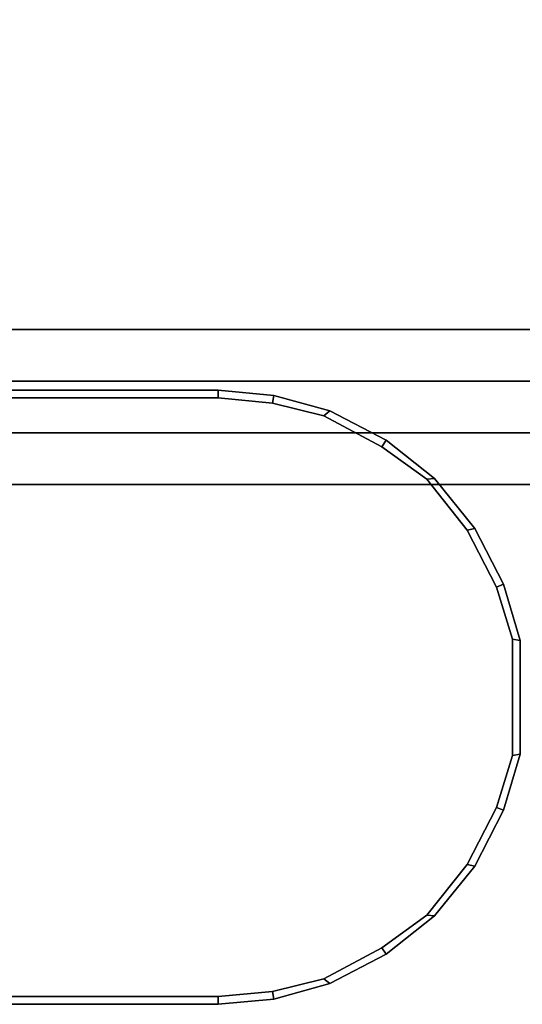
# Model space of a CAD drawing. Header units: inches. Extents: x 82 to 767, y -5 to 263.
# Tile 124 of 256: x 763.322 to 763.706, y 61.198 to 61.949. Entities that reach past the tile are written whole.
import ezdxf
from ezdxf.enums import TextEntityAlignment as Align

# ---------------------------------------------------------------- set-up
doc = ezdxf.new("R2010")
doc.units = ezdxf.units.IN
doc.header["$MEASUREMENT"] = 0
for name, color, linetype in [('A-FURN-3-COLLECTION-INFINITO-STORAGE-STANCHION-BASE', 251, 'Continuous'), ('A-FURN-3-COLLECTION-INFINITO-STORAGE-STANCHION-MAIN', 33, 'Continuous'), ('A-FURN-HAWORTH-ATT', 7, 'Continuous')]:
    doc.layers.add(name, color=color, linetype=linetype)
doc.styles.get("Standard").update_dxf_attribs({"font": 'arial.ttf'})

# ---------------------------------------------------------------- blocks, each defined once
blk = doc.blocks.new('HCCS-IWBC-F2-3D-3')
at = {"layer": 'A-FURN-3-COLLECTION-INFINITO-STORAGE-STANCHION-BASE'}
for points in [[(-0.55118, 5.41064, 1.82919), (0.55118, 5.41064, 1.82919), (0.55118, -5.5829, 1.82918), (-0.55118, -5.5829, 1.82918)], [(0.55118, 5.41064, 2.02604), (0.1378, 5.41064, 2.02604), (0.13779, -5.5829, 2.02603), (0.55118, -5.5829, 2.02603)], [(0.59055, 5.41064, 1.98667), (0.55118, 5.41064, 2.02604), (0.55118, -5.5829, 2.02603), (0.59055, -5.5829, 1.98666)], [(0.55118, 5.41064, 1.82919), (0.59055, 5.41064, 1.86856), (0.59055, -5.5829, 1.86855), (0.55118, -5.5829, 1.82918)], [(0.59055, 5.41064, 1.86856), (0.59055, 5.41064, 1.98667), (0.59055, -5.5829, 1.98666), (0.59055, -5.5829, 1.86855)], [(0.47243, 5.07126, 3.20714), (-0.47243, 5.07126, 3.20714), (-0.47243, 3.89015, 6.16043), (0.47243, 3.89015, 6.16043)], [(0.47243, 3.89015, 6.16043), (0.5118, 3.85078, 6.26046), (0.5118, 5.03188, 3.19956), (0.47243, 5.07126, 3.20714)], [(0.47244, -5.1256, 2.02603), (-0.47244, -5.1256, 2.02603), (-0.47243, 5.03189, 2.02604), (0.47243, 5.03189, 2.02604)], [(0.47243, 5.03189, 2.02604), (0.5118, 5.03189, 2.06541), (0.51181, -5.1256, 2.06541), (0.47244, -5.1256, 2.02603)]]:
    blk.add_3dface(points, dxfattribs=at)
for points, invisible_edges in [([(0.51181, -5.1256, 3.1844), (0.51181, -5.1256, 2.06541), (0.5118, 5.03189, 2.06541), (0.5118, 5.03188, 3.19956)], 8), ([(0.51181, -0.00749, 6.1599), (0.51181, -5.1256, 3.1844), (0.5118, 5.03188, 3.19956), (0.5118, 3.85078, 6.26046)], 10)]:
    blk.add_3dface(points, dxfattribs=dict(at, invisible_edges=invisible_edges))
at = {"layer": 'A-FURN-3-COLLECTION-INFINITO-STORAGE-STANCHION-MAIN'}
for points, invisible_edges in [([(0.83705, 4.30579, 89.4364), (0.79736, 4.31803, 89.4364), (0.70867, 4.31803, 89.4364), (0.66897, 4.30579, 89.4364)], 10), ([(0.66897, 4.30579, 2.82212), (0.70867, 4.31803, 2.82212), (0.79736, 4.31803, 2.82212), (0.83705, 4.30579, 2.82212)], 10), ([(0.88051, 4.28355, 89.4364), (0.83705, 4.30579, 89.4364), (0.66897, 4.30579, 89.4364), (0.62551, 4.28355, 89.4364)], 10), ([(0.62551, 4.28355, 2.82212), (0.66897, 4.30579, 2.82212), (0.83705, 4.30579, 2.82212), (0.88051, 4.28355, 2.82212)], 10), ([(0.91937, 4.2527, 89.4364), (0.88051, 4.28355, 89.4364), (0.62551, 4.28355, 89.4364), (0.58666, 4.2527, 89.4364)], 10), ([(0.58666, 4.2527, 2.82212), (0.62551, 4.28355, 2.82212), (0.88051, 4.28355, 2.82212), (0.91937, 4.2527, 2.82212)], 10), ([(0.94412, 4.21843, 89.4364), (0.91937, 4.2527, 89.4364), (0.58666, 4.2527, 89.4364), (0.5619, 4.21843, 89.4364)], 10), ([(0.5619, 4.21843, 2.82212), (0.58666, 4.2527, 2.82212), (0.91937, 4.2527, 2.82212), (0.94412, 4.21843, 2.82212)], 10), ([(0.96784, 4.17423, 89.4364), (0.94412, 4.21843, 89.4364), (0.5619, 4.21843, 89.4364), (0.53818, 4.17423, 89.4364)], 10), ([(0.53818, 4.17423, 2.82212), (0.5619, 4.21843, 2.82212), (0.94412, 4.21843, 2.82212), (0.96784, 4.17423, 2.82212)], 10), ([(0.97753, 4.13503, 89.4364), (0.96784, 4.17423, 89.4364), (0.53818, 4.17423, 89.4364), (0.5285, 4.13503, 89.4364)], 10), ([(0.5285, 4.13503, 2.82212), (0.53818, 4.17423, 2.82212), (0.96784, 4.17423, 2.82212), (0.97753, 4.13503, 2.82212)], 10), ([(0.98137, 4.09351, 89.4364), (0.97753, 4.13503, 89.4364), (0.5285, 4.13503, 89.4364), (0.52465, 4.09351, 89.4364)], 10), ([(0.52465, 4.09351, 2.82212), (0.5285, 4.13503, 2.82212), (0.97753, 4.13503, 2.82212), (0.98137, 4.09351, 2.82212)], 10), ([(0.51875, 3.66984, 3.60886), (0.51875, 3.66984, 8.33388), (0.51875, 3.79771, 9.90982), (0.51875, 4.09351, 2.82409)], 15), ([(0.51875, 3.54197, 3.48099), (0.51875, 4.09351, 2.82409), (0.51875, 2.75755, 2.82409)], 9), ([(0.51875, 4.09351, 89.43444), (0.51875, 3.66984, 88.64947), (0.51875, 3.66011, 88.69786)], 9), ([(0.51875, 4.09351, 89.43444), (0.51875, 3.66011, 88.69786), (0.51875, 3.63239, 88.73935)], 9), ([(0.51875, 4.09351, 89.43444), (0.51875, 3.63239, 88.73935), (0.51875, 3.59091, 88.76707)], 9), ([(0.51875, 4.09351, 89.43444), (0.51875, 3.59091, 88.76707), (0.51875, 3.54197, 88.7768)], 9), ([(0.51875, 4.09351, 2.82409), (0.51875, 3.79771, 9.90982), (0.51875, 3.79771, 87.07466), (0.51875, 4.09351, 89.43444)], 7), ([(0.51875, 3.54197, 3.48099), (0.51875, 3.54197, 3.48099), (0.51875, 3.59091, 3.49072), (0.51875, 4.09351, 2.82409)], 12), ([(0.51875, 3.59091, 3.49072), (0.51875, 3.59091, 3.49072), (0.51875, 3.63239, 3.51904), (0.51875, 4.09351, 2.82409)], 12), ([(0.51875, 3.63239, 3.51904), (0.51875, 3.63239, 3.51904), (0.51875, 3.66011, 3.55992), (0.51875, 4.09351, 2.82409)], 12), ([(0.51875, 3.66011, 3.55992), (0.51875, 3.66011, 3.55992), (0.51875, 3.66984, 3.60886), (0.51875, 4.09351, 2.82409)], 12), ([(0.51875, 2.75755, 89.43444), (0.51875, 2.75755, 89.43444), (0.51875, 4.09351, 89.43444), (0.51875, 3.54197, 88.7768)], 12), ([(0.51875, 3.66984, 88.64947), (0.51875, 3.66984, 88.64947), (0.51875, 4.09351, 89.43444), (0.51875, 3.79771, 87.07466)], 14), ([(0.98137, 2.75689, 89.4364), (0.98137, 4.09351, 89.4364), (0.52465, 4.09351, 89.4364), (0.52465, 2.75689, 89.4364)], 10), ([(0.52465, 2.75689, 2.82212), (0.52465, 4.09351, 2.82212), (0.98137, 4.09351, 2.82212), (0.98137, 2.75689, 2.82212)], 10), ([(0.98728, 2.75755, 2.82409), (0.98728, 2.75755, 2.82409), (0.98728, 4.09351, 2.82409), (0.98728, 3.54197, 3.35371)], 12), ([(0.98728, 3.77825, 88.7468), (0.98728, 3.77825, 88.7468), (0.98728, 3.79771, 88.64893), (0.98728, 4.09351, 89.43444)], 12), ([(0.98728, 3.72281, 88.82977), (0.98728, 3.72281, 88.82977), (0.98728, 3.77825, 88.7468), (0.98728, 4.09351, 89.43444)], 12), ([(0.98728, 3.63984, 88.8852), (0.98728, 3.63984, 88.8852), (0.98728, 3.72281, 88.82977), (0.98728, 4.09351, 89.43444)], 12), ([(0.98728, 3.54197, 88.90467), (0.98728, 3.54197, 88.90467), (0.98728, 3.63984, 88.8852), (0.98728, 4.09351, 89.43444)], 12), ([(0.98728, 4.09351, 2.82409), (0.98728, 3.63984, 3.37318), (0.98728, 3.54197, 3.35371)], 9), ([(0.98728, 4.09351, 2.82409), (0.98728, 3.72281, 3.42862), (0.98728, 3.63984, 3.37318)], 9), ([(0.98728, 4.09351, 2.82409), (0.98728, 3.77825, 3.51159), (0.98728, 3.72281, 3.42862)], 9), ([(0.98728, 4.09351, 2.82409), (0.98728, 3.79771, 3.60945), (0.98728, 3.77825, 3.51159)], 9), ([(0.98728, 3.54197, 88.90467), (0.98728, 4.09351, 89.43444), (0.98728, 2.75755, 89.43444)], 9), ([(0.98728, 4.09351, 89.43444), (0.98728, 3.79771, 88.64893), (0.98728, 3.79771, 3.60945), (0.98728, 4.09351, 2.82409)], 7)]:
    blk.add_3dface(points, dxfattribs=dict(at, invisible_edges=invisible_edges))
at = {"layer": 'A-FURN-HAWORTH-ATT', "flags": 1}
for tag, p in [('HAWMC', (0, 0)), ('HAWMC', (0, 0)), ('HAWPN', (0, -0.16667)), ('HAWPN', (0, -0.16667)), ('HAWSN', (0, -0.33333)), ('HAWSN', (0, -0.33333))]:
    blk.add_attdef(tag, text='', height=0.1, dxfattribs=at).set_placement(p, align=Align.TOP_CENTER)
at = {"layer": 'A-FURN-3-COLLECTION-INFINITO-STORAGE-STANCHION-MAIN'}
mesh = blk.add_polymesh((18, 2), dxfattribs=at)
for k, corner in enumerate([(0.98137, 2.75689, 89.4364), (0.98728, 2.75755, 89.43444), (0.98137, 4.09351, 89.4364), (0.98728, 4.09351, 89.43444), (0.97753, 4.13503, 89.4364), (0.98336, 4.13613, 89.43444), (0.96784, 4.17423, 89.4364), (0.97145, 4.1789, 89.43444), (0.94412, 4.21843, 89.4364), (0.94909, 4.22168, 89.43444), (0.91937, 4.2527, 89.4364), (0.91989, 4.25858, 89.43444), (0.88051, 4.28355, 89.4364), (0.88184, 4.28931, 89.43444), (0.83705, 4.30579, 89.4364), (0.83924, 4.3113, 89.43444), (0.79736, 4.31803, 89.4364), (0.79634, 4.32384, 89.43444), (0.70867, 4.31803, 89.4364), (0.70968, 4.32384, 89.43444), (0.66897, 4.30579, 89.4364), (0.66678, 4.3113, 89.43444), (0.62551, 4.28355, 89.4364), (0.62418, 4.2893, 89.43444), (0.58666, 4.2527, 89.4364), (0.58614, 4.25858, 89.43444), (0.5619, 4.21843, 89.4364), (0.55694, 4.22168, 89.43444), (0.53818, 4.17423, 89.4364), (0.53457, 4.1789, 89.43444), (0.5285, 4.13503, 89.4364), (0.52266, 4.13613, 89.43444), (0.52465, 4.09351, 89.4364), (0.51875, 4.09351, 89.43444), (0.52465, 2.75689, 89.4364), (0.51875, 2.75755, 89.43444)]):
    mesh.set_mesh_vertex(divmod(k, 2), corner)
mesh = blk.add_polymesh((18, 2), dxfattribs=at)
for k, corner in enumerate([(0.98728, 2.75755, 2.82409), (0.98137, 2.75689, 2.82212), (0.98728, 4.09351, 2.82409), (0.98137, 4.09351, 2.82212), (0.98336, 4.13613, 2.82409), (0.97753, 4.13503, 2.82212), (0.97145, 4.1789, 2.82409), (0.96784, 4.17423, 2.82212), (0.94909, 4.22168, 2.82409), (0.94412, 4.21843, 2.82212), (0.91989, 4.25858, 2.82409), (0.91937, 4.2527, 2.82212), (0.88184, 4.28931, 2.82409), (0.88051, 4.28355, 2.82212), (0.83924, 4.3113, 2.82409), (0.83705, 4.30579, 2.82212), (0.79634, 4.32384, 2.82409), (0.79736, 4.31803, 2.82212), (0.70968, 4.32384, 2.82409), (0.70867, 4.31803, 2.82212), (0.66678, 4.3113, 2.82409), (0.66897, 4.30579, 2.82212), (0.62418, 4.2893, 2.82409), (0.62551, 4.28355, 2.82212), (0.58614, 4.25858, 2.82409), (0.58666, 4.2527, 2.82212), (0.55694, 4.22168, 2.82409), (0.5619, 4.21843, 2.82212), (0.53457, 4.1789, 2.82409), (0.53818, 4.17423, 2.82212), (0.52266, 4.13613, 2.82409), (0.5285, 4.13503, 2.82212), (0.51875, 4.09351, 2.82409), (0.52465, 4.09351, 2.82212), (0.51875, 2.75755, 2.82409), (0.52465, 2.75689, 2.82212)]):
    mesh.set_mesh_vertex(divmod(k, 2), corner)
mesh = blk.add_polymesh((2, 16), dxfattribs=at)
for k, corner in enumerate([(0.98728, 4.09351, 2.82409), (0.98336, 4.13613, 2.82409), (0.97145, 4.1789, 2.82409), (0.94909, 4.22168, 2.82409), (0.91989, 4.25858, 2.82409), (0.88184, 4.28931, 2.82409), (0.83924, 4.3113, 2.82409), (0.79634, 4.32384, 2.82409), (0.70968, 4.32384, 2.82409), (0.66678, 4.3113, 2.82409), (0.62418, 4.28931, 2.82409), (0.58614, 4.25858, 2.82409), (0.55694, 4.22168, 2.82409), (0.53457, 4.1789, 2.82409), (0.52266, 4.13613, 2.82409), (0.51875, 4.09351, 2.82409), (0.98728, 4.09351, 89.43444), (0.98336, 4.13613, 89.43444), (0.97145, 4.1789, 89.43444), (0.94909, 4.22168, 89.43444), (0.91989, 4.25858, 89.43444), (0.88184, 4.28931, 89.43444), (0.83924, 4.3113, 89.43444), (0.79634, 4.32384, 89.43444), (0.70968, 4.32384, 89.43444), (0.66678, 4.3113, 89.43444), (0.62418, 4.28931, 89.43444), (0.58614, 4.25858, 89.43444), (0.55694, 4.22168, 89.43444), (0.53457, 4.1789, 89.43444), (0.52266, 4.13613, 89.43444), (0.51875, 4.09351, 89.43444)]):
    mesh.set_mesh_vertex(divmod(k, 16), corner)

msp = doc.modelspace()

# ---------------------------------------------------------------- block references
at = {"rotation": 269.9999999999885}
msp.add_blockref('HCCS-IWBC-F2-3D-3', (759.37994, 62.18479), dxfattribs=at)

doc.saveas('drawing.dxf')
